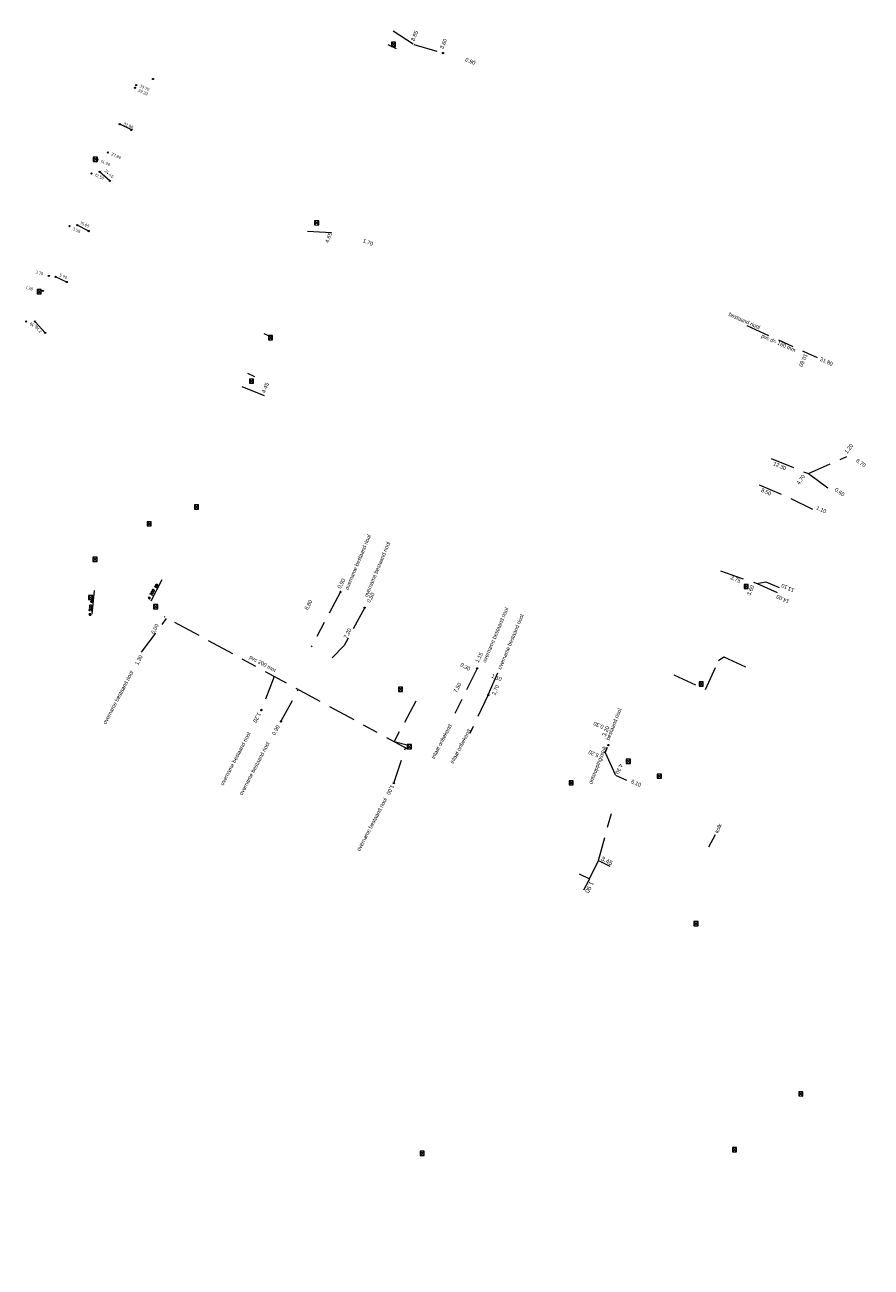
# Model space of a CAD drawing. Header units: inches. Extents: x 0 to 191500, y 0 to 342750.
# Tile 129 of 256: x 186451 to 186592, y 331208 to 331415. Entities that reach past the tile are written whole.
import ezdxf
from ezdxf.enums import TextEntityAlignment as Align

# ---------------------------------------------------------------- set-up
doc = ezdxf.new("R2010")
doc.units = ezdxf.units.IN
doc.header["$MEASUREMENT"] = 0
for name, pattern in [('RI-GWA_HUISAANSLUITING', [23, 4, -1.8, 2.6, -1.8, 4.6, -1.8, 4.6, -1.8]), ('RI-HWA_HUISAANSLUITING', [4.8, 3, -1.8]), ('RI-HWA_KOLKAANSLUITING', [4.3, 2.5, -1.8]), ('RI-VWA_HUISAANSLUITING', [6.1, 2.5, -1.8, 0, -1.8])]:
    doc.linetypes.add(name, pattern=pattern)
doc.layers.get('0').update_dxf_attribs({"lineweight": 20})
for name, color, linetype, lineweight in [('ECW', 150, 'Continuous', 20), ('N-WE-RI-GWA-MAATVOERING-T25', 30, 'RI-GWA_HUISAANSLUITING', 20), ('N-WE-RI-GWA_HUISAANSLUITING', 30, 'RI-GWA_HUISAANSLUITING', 20), ('N-WE-RI-GWA_RIOOLPUT_ONTSTOPPINGSPUT-G', 30, 'Continuous', 20), ('N-WE-RI-HWA-MAATVOERING-T25', 151, 'Continuous', 20), ('N-WE-RI-HWA_HUISAANSLUITING', 150, 'RI-HWA_HUISAANSLUITING', 20), ('N-WE-RI-HWA_KOLK-S', 150, 'Continuous', 20), ('N-WE-RI-HWA_KOLKAANSLUITING', 150, 'RI-HWA_KOLKAANSLUITING', 20), ('N-WE-RI-INLAAT', 7, 'Continuous', 20), ('N-WE-RI-VWA-MAATVOERING-T25', 30, 'Continuous', 20), ('N-WE-RI-VWA_HUISAANSLUITING', 20, 'RI-VWA_HUISAANSLUITING', 20), ('N-WE-RI-VWA_RIOOLPUT_ONTSTOPPINGSPUT-G', 30, 'Continuous', 20), ('Tekst algemeen', 7, 'Continuous', 20)]:
    doc.layers.add(name, color=color, linetype=linetype, lineweight=lineweight)
doc.styles.add('ISO', font='isocpeur.ttf', dxfattribs={"height": 2.5})
picture_1 = doc.add_image_def('image1.ecw', size_in_pixel=(220000, 285000))

# ---------------------------------------------------------------- blocks, each defined once
blk = doc.blocks.new('A$C2C270354')
h = blk.add_hatch(color=256)
h.dxf.hatch_style = 1
edge = h.paths.add_edge_path()
edge.add_arc((0, 0), 0.1, 0, 360)
blk.add_circle((0, 0), 0.1)

msp = doc.modelspace()

# ---------------------------------------------------------------- linework, layer by layer
at = {"layer": 'N-WE-RI-GWA-MAATVOERING-T25'}
for p, q in [((186528.503, 331303.144), (186530.094, 331306.853)), ((186546.953, 331275.507), (186548.739, 331274.605)), ((186545.29, 331272.413), (186544.378, 331270.6))]:
    msp.add_line(p, q, dxfattribs=at)
at = {"layer": 'N-WE-RI-GWA_HUISAANSLUITING'}
for p, q in [((186512.63, 331413.753), (186516.078, 331411.506)), ((186516.078, 331411.506), (186520.949, 331410.055)), ((186498.368, 331380.414), (186502.653, 331380.17)), ((186571.551, 331364.678), (186581.655, 331360.079)), ((186581.655, 331360.079), (186583.273, 331359.343)), ((186487.433, 331354.514), (186491.272, 331352.983)), ((186575.609, 331342.505), (186581.805, 331340.003)), ((186581.805, 331340.003), (186588.236, 331342.865)), ((186581.805, 331340.003), (186585.604, 331337.234)), ((186573.62, 331338.137), (186578.902, 331335.879)), ((186578.902, 331335.879), (186582.802, 331333.954)), ((186472.372, 331318.824, 58.741), (186474.985, 331323.921, 58.615)), ((186567.169, 331323.797), (186573.283, 331321.684)), ((186462.539, 331316.581, 58.652), (186462.975, 331321.535, 58.99)), ((186573.283, 331321.684), (186574.751, 331322.008)), ((186573.283, 331321.684), (186576.607, 331320.23)), ((186574.751, 331322.008), (186576.935, 331321.021)), ((186503.872, 331320.316), (186499.009, 331311.159)), ((186507.911, 331317.689), (186504.494, 331311.352)), ((186470.729, 331310.243), (186474.918, 331315.879)), ((186515.105, 331294.115), (186474.546, 331316.163)), ((186502.5, 331309.336), (186504.494, 331311.352)), ((186564.678, 331304.062), (186566.86, 331308.87)), ((186566.86, 331308.87), (186567.72, 331309.465)), ((186567.72, 331309.465), (186572.331, 331307.366)), ((186526.635, 331307.572), (186522.182, 331298.52)), ((186559.386, 331306.47), (186564.678, 331304.062)), ((186492.819, 331306.194), (186490.685, 331300.597)), ((186493.961, 331298.732), (186496.847, 331304.04)), ((186528.503, 331303.144), (186525.429, 331296.718)), ((186516.442, 331302.085), (186512.793, 331295.372)), ((186512.777, 331288.47), (186514.698, 331294.287)), ((186547.951, 331293.504), (186548.346, 331294.443)), ((186549.672, 331289.847), (186547.98, 331293.54)), ((186549.706, 331289.772), (186551.505, 331288.962)), ((186546.839, 331275.556), (186549, 331283.4)), ((186545.35, 331272.5), (186546.839, 331275.556)), ((186543.65, 331273.35), (186545.35, 331272.5))]:
    msp.add_line(p, q, dxfattribs=at)
at = {"layer": 'N-WE-RI-GWA_RIOOLPUT_ONTSTOPPINGSPUT-G'}
for p, q in [((186521.03913, 331410.09833), (186520.85887, 331410.01167)), ((186520.90567, 331410.14513), (186520.99233, 331409.96487)), ((186503.96213, 331320.35933), (186503.78187, 331320.27267)), ((186503.82867, 331320.40613), (186503.91533, 331320.22587)), ((186508.00113, 331317.73233), (186507.82087, 331317.64567)), ((186507.86767, 331317.77913), (186507.95433, 331317.59887)), ((186526.72513, 331307.61533), (186526.54487, 331307.52867)), ((186526.59167, 331307.66213), (186526.67833, 331307.48187)), ((186528.59313, 331303.18733), (186528.41287, 331303.10067)), ((186528.45967, 331303.23413), (186528.54633, 331303.05387)), ((186490.77513, 331300.64033), (186490.59487, 331300.55367)), ((186490.64167, 331300.68713), (186490.72833, 331300.50687)), ((186494.05113, 331298.77533), (186493.87087, 331298.68867)), ((186493.91767, 331298.82213), (186494.00433, 331298.64187)), ((186548.58613, 331294.81033), (186548.40587, 331294.72367)), ((186548.45267, 331294.85713), (186548.53933, 331294.67687)), ((186512.86713, 331288.51333), (186512.68687, 331288.42667)), ((186512.73367, 331288.56013), (186512.82033, 331288.37987))]:
    msp.add_line(p, q, dxfattribs=at)
for centre in [(186520.949, 331410.055), (186503.872, 331320.316), (186507.911, 331317.689), (186526.635, 331307.572), (186528.503, 331303.144), (186490.685, 331300.597), (186493.961, 331298.732), (186548.496, 331294.767), (186512.777, 331288.47)]:
    msp.add_circle(centre, 0.1, dxfattribs=at)
at = {"layer": 'N-WE-RI-HWA_HUISAANSLUITING'}
msp.add_line((186512.793, 331295.372), (186514.98, 331294.817), dxfattribs=at)
at = {"layer": 'N-WE-RI-HWA_KOLK-S'}
for p, q in [((186512.35952, 331411.85597), (186512.35803, 331411.15952)), ((186512.35803, 331411.15952), (186513.05597, 331411.85448)), ((186512.35803, 331411.15952), (186513.05448, 331411.15803)), ((186512.35952, 331411.85597), (186513.05448, 331411.15803)), ((186513.05597, 331411.85448), (186512.35952, 331411.85597)), ((186513.05448, 331411.15803), (186513.05597, 331411.85448)), ((186462.69452, 331392.71597), (186462.69303, 331392.01952)), ((186462.69303, 331392.01952), (186463.39097, 331392.71448)), ((186462.69303, 331392.01952), (186463.38948, 331392.01803)), ((186462.69452, 331392.71597), (186463.38948, 331392.01803)), ((186463.39097, 331392.71448), (186462.69452, 331392.71597)), ((186463.38948, 331392.01803), (186463.39097, 331392.71448)), ((186499.56952, 331382.11597), (186499.56803, 331381.41952)), ((186499.56803, 331381.41952), (186500.26597, 331382.11448)), ((186499.56803, 331381.41952), (186500.26448, 331381.41803)), ((186499.56952, 331382.11597), (186500.26448, 331381.41803)), ((186500.26597, 331382.11448), (186499.56952, 331382.11597)), ((186500.26448, 331381.41803), (186500.26597, 331382.11448)), ((186453.34452, 331370.65997), (186453.34303, 331369.96352)), ((186453.34303, 331369.96352), (186454.04097, 331370.65848)), ((186453.34452, 331370.65997), (186454.03948, 331369.96203)), ((186454.04097, 331370.65848), (186453.34452, 331370.65997)), ((186454.03948, 331369.96203), (186454.04097, 331370.65848)), ((186453.34303, 331369.96352), (186454.03948, 331369.96203)), ((186491.87452, 331362.99297), (186491.87303, 331362.29652)), ((186491.87303, 331362.29652), (186492.57097, 331362.99148)), ((186491.87303, 331362.29652), (186492.56948, 331362.29503)), ((186491.87452, 331362.99297), (186492.56948, 331362.29503)), ((186492.57097, 331362.99148), (186491.87452, 331362.99297)), ((186492.56948, 331362.29503), (186492.57097, 331362.99148)), ((186488.71952, 331355.76097), (186488.71803, 331355.06452)), ((186488.71803, 331355.06452), (186489.41597, 331355.75948)), ((186488.71803, 331355.06452), (186489.41448, 331355.06303)), ((186488.71952, 331355.76097), (186489.41448, 331355.06303)), ((186489.41597, 331355.75948), (186488.71952, 331355.76097)), ((186489.41448, 331355.06303), (186489.41597, 331355.75948)), ((186479.55752, 331334.80297), (186479.55603, 331334.10652)), ((186479.55603, 331334.10652), (186480.25397, 331334.80148)), ((186479.55603, 331334.10652), (186480.25248, 331334.10503)), ((186479.55752, 331334.80297), (186480.25248, 331334.10503)), ((186480.25397, 331334.80148), (186479.55752, 331334.80297)), ((186480.25248, 331334.10503), (186480.25397, 331334.80148)), ((186471.66452, 331331.98797, 59.408), (186471.66303, 331331.29152, 59.408)), ((186471.66303, 331331.29152, 59.408), (186472.36097, 331331.98648, 59.408)), ((186471.66303, 331331.29152, 59.408), (186472.35948, 331331.29003, 59.408)), ((186471.66452, 331331.98797, 59.408), (186472.35948, 331331.29003, 59.408)), ((186472.36097, 331331.98648, 59.408), (186471.66452, 331331.98797, 59.408)), ((186472.35948, 331331.29003, 59.408), (186472.36097, 331331.98648, 59.408)), ((186462.65352, 331326.08797, 59.586), (186462.65203, 331325.39152, 59.586)), ((186462.65203, 331325.39152, 59.586), (186463.34997, 331326.08648, 59.586)), ((186462.65203, 331325.39152, 59.586), (186463.34848, 331325.39003, 59.586)), ((186462.65352, 331326.08797, 59.586), (186463.34848, 331325.39003, 59.586)), ((186463.34997, 331326.08648, 59.586), (186462.65352, 331326.08797, 59.586)), ((186463.34848, 331325.39003, 59.586), (186463.34997, 331326.08648, 59.586)), ((186571.09152, 331321.54997), (186571.09003, 331320.85352)), ((186571.09003, 331320.85352), (186571.78797, 331321.54848)), ((186571.09152, 331321.54997), (186571.78648, 331320.85203)), ((186571.78797, 331321.54848), (186571.09152, 331321.54997)), ((186571.78648, 331320.85203), (186571.78797, 331321.54848)), ((186461.93552, 331319.71597, 59.644), (186461.93403, 331319.01952, 59.644)), ((186461.93403, 331319.01952, 59.644), (186462.63197, 331319.71448, 59.644)), ((186461.93403, 331319.01952, 59.644), (186462.63048, 331319.01803, 59.644)), ((186461.93552, 331319.71597, 59.644), (186462.63048, 331319.01803, 59.644)), ((186462.63197, 331319.71448, 59.644), (186461.93552, 331319.71597, 59.644)), ((186462.63048, 331319.01803, 59.644), (186462.63197, 331319.71448, 59.644)), ((186571.09003, 331320.85352), (186571.78648, 331320.85203)), ((186472.75052, 331318.20297), (186472.74903, 331317.50652)), ((186472.74903, 331317.50652), (186473.44697, 331318.20148)), ((186472.74903, 331317.50652), (186473.44548, 331317.50503)), ((186472.75052, 331318.20297), (186473.44548, 331317.50503)), ((186473.44697, 331318.20148), (186472.75052, 331318.20297)), ((186473.44548, 331317.50503), (186473.44697, 331318.20148)), ((186513.52452, 331304.41797), (186513.52303, 331303.72152)), ((186513.52303, 331303.72152), (186514.22097, 331304.41648)), ((186513.52452, 331304.41797), (186514.21948, 331303.72003)), ((186514.22097, 331304.41648), (186513.52452, 331304.41797)), ((186514.21948, 331303.72003), (186514.22097, 331304.41648)), ((186563.59652, 331305.31597), (186563.59503, 331304.61952)), ((186563.59503, 331304.61952), (186564.29297, 331305.31448)), ((186563.59503, 331304.61952), (186564.29148, 331304.61803)), ((186563.59652, 331305.31597), (186564.29148, 331304.61803)), ((186564.29297, 331305.31448), (186563.59652, 331305.31597)), ((186564.29148, 331304.61803), (186564.29297, 331305.31448)), ((186513.52303, 331303.72152), (186514.21948, 331303.72003)), ((186514.99552, 331294.88997), (186514.99403, 331294.19352)), ((186514.99403, 331294.19352), (186515.69197, 331294.88848)), ((186514.99403, 331294.19352), (186515.69048, 331294.19203)), ((186514.99552, 331294.88997), (186515.69048, 331294.19203)), ((186515.69197, 331294.88848), (186514.99552, 331294.88997)), ((186515.69048, 331294.19203), (186515.69197, 331294.88848)), ((186551.47052, 331292.43597), (186551.46903, 331291.73952)), ((186551.46903, 331291.73952), (186552.16697, 331292.43448)), ((186551.47052, 331292.43597), (186552.16548, 331291.73803)), ((186552.16697, 331292.43448), (186551.47052, 331292.43597)), ((186552.16548, 331291.73803), (186552.16697, 331292.43448)), ((186551.46903, 331291.73952), (186552.16548, 331291.73803)), ((186556.62952, 331289.96997), (186556.62803, 331289.27352)), ((186556.62803, 331289.27352), (186557.32597, 331289.96848)), ((186556.62952, 331289.96997), (186557.32448, 331289.27203)), ((186557.32597, 331289.96848), (186556.62952, 331289.96997)), ((186557.32448, 331289.27203), (186557.32597, 331289.96848)), ((186541.95252, 331288.85897), (186541.95103, 331288.16252)), ((186541.95103, 331288.16252), (186542.64897, 331288.85748)), ((186541.95103, 331288.16252), (186542.64748, 331288.16103)), ((186541.95252, 331288.85897), (186542.64748, 331288.16103)), ((186542.64897, 331288.85748), (186541.95252, 331288.85897)), ((186542.64748, 331288.16103), (186542.64897, 331288.85748)), ((186556.62803, 331289.27352), (186557.32448, 331289.27203)), ((186562.73352, 331265.39497), (186562.73203, 331264.69852)), ((186562.73203, 331264.69852), (186563.42997, 331265.39348)), ((186562.73352, 331265.39497), (186563.42848, 331264.69703)), ((186563.42997, 331265.39348), (186562.73352, 331265.39497)), ((186563.42848, 331264.69703), (186563.42997, 331265.39348)), ((186562.73203, 331264.69852), (186563.42848, 331264.69703)), ((186580.19552, 331237.03997), (186580.19403, 331236.34352)), ((186580.19403, 331236.34352), (186580.89197, 331237.03848)), ((186580.19403, 331236.34352), (186580.89048, 331236.34203)), ((186580.19552, 331237.03997), (186580.89048, 331236.34203)), ((186580.89197, 331237.03848), (186580.19552, 331237.03997)), ((186580.89048, 331236.34203), (186580.89197, 331237.03848)), ((186517.12952, 331227.14697), (186517.12803, 331226.45052)), ((186517.12803, 331226.45052), (186517.82597, 331227.14548)), ((186517.12803, 331226.45052), (186517.82448, 331226.44903)), ((186517.12952, 331227.14697), (186517.82448, 331226.44903)), ((186517.82597, 331227.14548), (186517.12952, 331227.14697)), ((186517.82448, 331226.44903), (186517.82597, 331227.14548)), ((186569.16252, 331227.76197), (186569.16103, 331227.06552)), ((186569.16103, 331227.06552), (186569.85897, 331227.76048)), ((186569.16103, 331227.06552), (186569.85748, 331227.06403)), ((186569.16252, 331227.76197), (186569.85748, 331227.06403)), ((186569.85897, 331227.76048), (186569.16252, 331227.76197)), ((186569.85748, 331227.06403), (186569.85897, 331227.76048))]:
    msp.add_line(p, q, dxfattribs=at)
at = {"layer": 'N-WE-RI-HWA_KOLKAANSLUITING'}
for p, q in [((186511.762, 331411.47), (186513.139, 331410.793)), ((186491.122, 331363.323), (186492.581, 331362.671)), ((186488.371, 331356.723), (186489.534, 331356.162)), ((186565.214, 331277.844), (186566.337, 331279.902))]:
    msp.add_line(p, q, dxfattribs=at)
at = {"layer": 'N-WE-RI-VWA_HUISAANSLUITING'}
for p, q in [((186469.057, 331397.245), (186467.10329, 331398.20737)), ((186465.453, 331388.758), (186463.76806, 331390.2703)), ((186461.944, 331380.408), (186460.03577, 331381.38834)), ((186458.303, 331371.922), (186456.4226, 331372.78985)), ((186454.699, 331363.435), (186452.97474, 331365.35422))]:
    msp.add_line(p, q, dxfattribs=at)
at = {"layer": 'N-WE-RI-VWA_RIOOLPUT_ONTSTOPPINGSPUT-G'}
for p, q in [((186472.75113, 331405.77433), (186472.57087, 331405.68767)), ((186472.61767, 331405.82113), (186472.70433, 331405.64087)), ((186469.14713, 331397.28833), (186468.96687, 331397.20167)), ((186469.01367, 331397.33513), (186469.10033, 331397.15487)), ((186465.54313, 331388.80133), (186465.36287, 331388.71467)), ((186465.40967, 331388.84813), (186465.49633, 331388.66787)), ((186462.03413, 331380.45133), (186461.85387, 331380.36467)), ((186461.90067, 331380.49813), (186461.98733, 331380.31787)), ((186458.39313, 331371.96533), (186458.21287, 331371.87867)), ((186458.25967, 331372.01213), (186458.34633, 331371.83187)), ((186454.78913, 331363.47833), (186454.60887, 331363.39167)), ((186454.65567, 331363.52513), (186454.74233, 331363.34487))]:
    msp.add_line(p, q, dxfattribs=at)
for centre in [(186472.661, 331405.731), (186469.057, 331397.245), (186465.453, 331388.758), (186461.944, 331380.408), (186458.303, 331371.922), (186454.699, 331363.435)]:
    msp.add_circle(centre, 0.1, dxfattribs=at)

# ---------------------------------------------------------------- block references
at = {"layer": 'N-WE-RI-INLAAT', "rotation": 0.06357443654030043}
for p in [(186469.64442, 331404.25467), (186469.84295, 331404.72711), (186467.10329, 331398.20737), (186465.11803, 331393.48293), (186463.36789, 331392.31601), (186462.40925, 331389.9957), (186463.76806, 331390.2703), (186458.75503, 331381.23049), (186460.03577, 331381.38834), (186455.29844, 331372.93145), (186456.4226, 331372.78985), (186454.29492, 331370.44127), (186451.51757, 331365.33597), (186452.97474, 331365.35422)]:
    msp.add_blockref('A$C2C270354', p, dxfattribs=at)

# ---------------------------------------------------------------- texts
at = {"layer": 'N-WE-RI-GWA-MAATVOERING-T25'}
for s, height, rotation, oblique, p in [('8.85', 0.65, 67.3703325, 359.9901975, (186516.202, 331412.92)), ('3.60', 0.65, 67.3703325, 359.9901975, (186521.029, 331411.596)), ('0.90', 0.650238, 337.0859611, 359.9837284, (186525.506, 331408.703)), ('4.65', 0.65, 67.3703325, 359.9901975, (186501.891, 331379.315)), ('1.70', 0.650238, 337.0859611, 359.9837284, (186508.46, 331378.556)), ('10.60', 0.649755, 245.4295181, 359.9829412, (186580.969, 331358.885)), ('31.80', 0.649111, 335.998719, 359.9970571, (186584.817, 331358.68)), ('4.45', 0.65, 67.3703325, 359.9901975, (186491.337, 331354.302)), ('1.20', 0.64936, 54.4031324, 0.0023523, (186588.547, 331344.17)), ('12.30', 0.649111, 335.998719, 359.9970571, (186577.043, 331341.285)), ('6.70', 0.64868, 324.047572, 0.0165002, (186590.567, 331341.777)), ('4.70', 0.64936, 54.4031324, 0.0023523, (186580.552, 331339.017)), ('8.50', 0.649111, 335.998719, 359.9970571, (186574.772, 331336.974)), ('0.60', 0.64868, 324.047572, 0.0165002, (186587.02, 331336.937)), ('1.10', 0.649837, 335.6616789, 0.0180702, (186583.964, 331334.027)), ('3.75', 0.649111, 335.998719, 359.9970571, (186569.707, 331322.428)), ('0,90', 0.649803, 61.3285982, 0.0235026, (186504.018, 331321.71)), ('3.60', 0.649755, 65.4295181, 359.9829412, (186572.175, 331320.567)), ('13.10', 0.649837, 155.6616789, 0.0180702, (186578.381, 331320.946)), ('8,80', 0.649803, 61.3285982, 0.0235026, (186498.537, 331318.154)), ('0,50', 0.649484, 62.2948848, 0.004121, (186508.899, 331319.357)), ('14.00', 0.649837, 155.6616789, 0.0180702, (186577.547, 331319.106)), ('6,00', 0.649484, 62.2948848, 0.004121, (186472.959, 331314.144)), ('7.20', 0.649484, 62.2948848, 0.004121, (186505.057, 331313.396)), ('1,30', 0.649484, 62.2948848, 0.004121, (186470.268, 331308.958)), ('1,15', 0.649484, 62.2948848, 0.004121, (186526.974, 331309.388)), ('0,30', 0.648531, 331.1557228, 0.0129632, (186524.67, 331307.837)), ('1,10', 0.649469, 339.1908306, 0.0256601, (186529.885, 331306.049)), ('7,50', 0.649484, 62.2948848, 0.004121, (186523.353, 331304.36)), ('2,70', 0.649077, 67.3703325, 0.0241485, (186529.687, 331303.976)), ('1,20', 0.648981, 242.5798514, 0.0135522, (186489.986, 331299.357)), ('0.30', 0.650157, 157.5367875, 359.9600634, (186546.857, 331298.1)), ('0,90', 0.649484, 62.2948848, 0.004121, (186493.117, 331297.282)), ('3.20', 0.64826, 66.851537, 0.0153114, (186548.077, 331297.103)), ('5.20', 0.649019, 157.820562, 359.9990198, (186546.025, 331293.338)), ('4.30', 0.649755, 245.4295181, 359.9829412, (186550.291, 331290.824)), ('1,00', 0.649179, 241.7853773, 0.0084237, (186512.195, 331287.321)), ('6.10', 0.649111, 335.998719, 359.9970571, (186553.111, 331288.456)), ('3.45', 0.749977, 333.4824184, 0.0133039, (186548.232, 331275.508)), ('1.90', 0.749549, 243.0077305, 359.983007, (186545.327, 331271.111))]:
    msp.add_text(s, height=height, rotation=rotation, dxfattribs=dict(at, oblique=oblique)).set_placement(p, align=Align.MIDDLE_CENTER)
at = {"layer": 'N-WE-RI-GWA-MAATVOERING-T25', "char_height": 0.42, "width": 4.6875, "attachment_point": 7}
for insert, rotation in [((186472.28351, 331318.95157), 62.8578499), ((186462.48844, 331316.32367), 84.7239124)]:
    msp.add_mtext('\\Ftxt.shx|b0;Ø 200 pp', dxfattribs=dict(at, insert=insert, rotation=rotation))
at = {"layer": 'N-WE-RI-HWA-MAATVOERING-T25', "style": 'ISO'}
for s, rotation, p in [('14.90', 336.4297633, (186463.88408, 331391.85563)), ('12.50', 336.4297633, (186462.88857, 331389.57215)), ('3.50', 336.4297633, (186459.20335, 331380.61502)), ('3.70', 344.6912286, (186453.02742, 331373.36514)), ('1.30', 344.6912286, (186451.40325, 331370.7901)), ('4.30', 152.115604, (186453.46814, 331364.61651))]:
    msp.add_text(s, height=0.5, rotation=rotation, dxfattribs=at).set_placement(p)
at = {"layer": 'N-WE-RI-VWA-MAATVOERING-T25', "style": 'ISO'}
for s, rotation, p in [('39.20', 335.9542373, (186470.07499, 331403.66362)), ('39.70', 335.9542373, (186470.34877, 331404.42138)), ('32.80', 335.9542373, (186467.66725, 331398.11216)), ('27.80', 335.9542373, (186465.63427, 331393.05348)), ('24.40', 318.4981204, (186464.51587, 331390.34614)), ('15.00', 335.9542373, (186460.45692, 331381.58834)), ('5.90', 335.9542373, (186456.97998, 331372.91687)), ('2.10', 131.9371113, (186454.16338, 331363.72589))]:
    msp.add_text(s, height=0.5, rotation=rotation, dxfattribs=at).set_placement(p)
at = {"layer": 'Tekst algemeen'}
for s, height, rotation, oblique, p in [('bestaand riool', 0.6491109, 335.998719, 359.9970571, (186571.152, 331365.47)), ('pvc d= 160 mm', 0.6491109, 335.998719, 359.9970571, (186576.838, 331361.768)), ('overname bestaand riool', 0.6485406, 67.2528113, 0.0221845, (186506.778, 331325.265)), ('overname bestaand riool', 0.6485406, 67.2528113, 0.0221845, (186509.992, 331324.058)), ('overname bestaand riool', 0.6485406, 67.2528113, 0.0221845, (186529.679, 331313.131)), ('overname bestaand riool', 0.6485406, 67.2528113, 0.0221845, (186532.223, 331311.998)), ('pvc 200 mm', 0.650603, 331.5523987, 0.0082333, (186490.922, 331308.372)), ('overname bestaand riool', 0.6494836, 62.2948848, 0.004121, (186466.838, 331302.728)), ('bestaand riool', 0.6491995, 68.5057402, 0.0121511, (186549.389, 331298.256)), ('inlaat onbekend', 0.6494836, 62.2948848, 0.004121, (186520.694, 331295.401)), ('overname bestaand riool', 0.6494836, 62.2948848, 0.004121, (186486.38, 331292.516)), ('inlaat onbekend', 0.6494836, 62.2948848, 0.004121, (186523.84, 331294.58)), ('overname bestaand riool', 0.6494836, 62.2948848, 0.004121, (186489.537, 331290.888)), ('ontstoppingsstuk', 0.6491995, 68.5057402, 0.0121511, (186546.695, 331291.482)), ('overname bestaand riool', 0.6494836, 62.2948848, 0.004121, (186509.097, 331281.573)), ('kolk', 0.649463, 67.2528113, 359.9880413, (186566.803, 331280.916))]:
    msp.add_text(s, height=height, rotation=rotation, dxfattribs=dict(at, oblique=oblique)).set_placement(p, align=Align.MIDDLE_CENTER)

# ---------------------------------------------------------------- pictures from other files: only their frames are drawn
at = {"layer": 'ECW'}
image = msp.add_image(picture_1, insert=(180500, 328500), size_in_units=(11000, 14250), dxfattribs=at)
image.dxf.flags = 7

doc.saveas('drawing.dxf')
